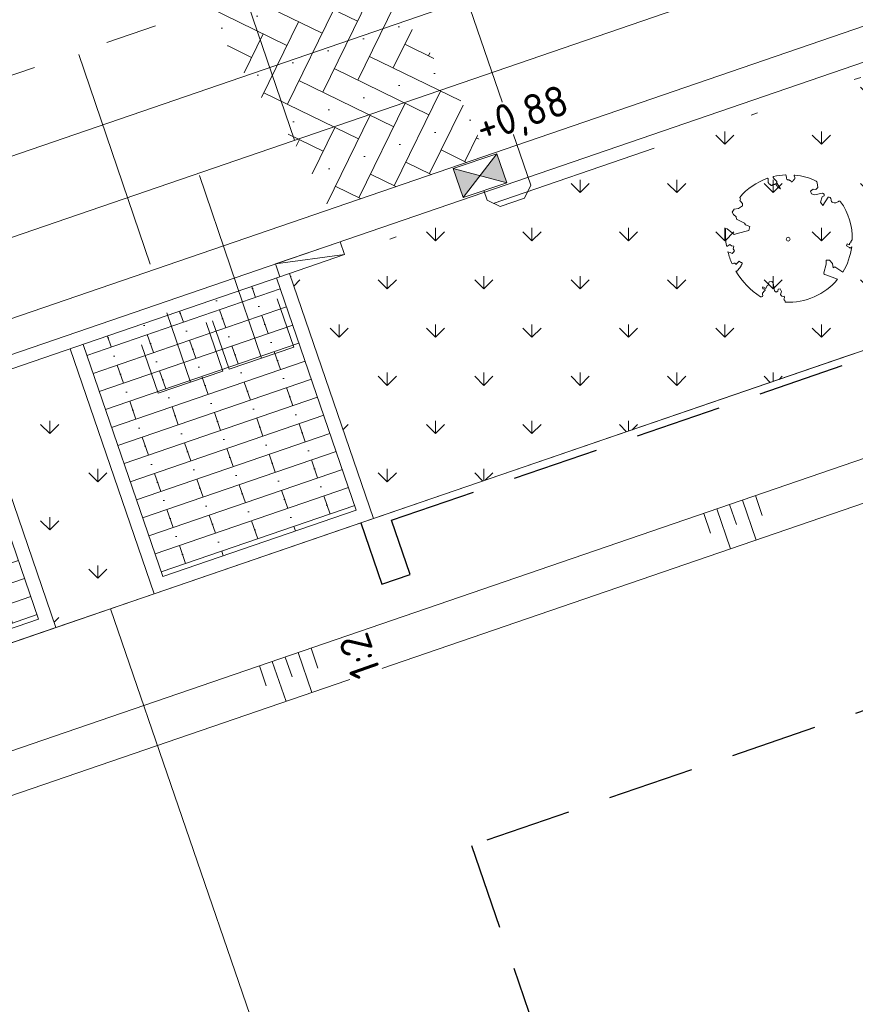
# Model space of a CAD drawing. Header units: metres. Extents: x 264570 to 266133, y 576109 to 577454.
# Tile 86 of 128: x 265478 to 265490, y 576892 to 576907. Entities that reach past the tile are written whole.
import ezdxf

# ---------------------------------------------------------------- set-up
doc = ezdxf.new("R2010")
doc.units = ezdxf.units.M
doc.set_wipeout_variables(frame=1)
for name, pattern in [('AM-AS', [16, 10, -2, 2, -2]), ('B-WE-RI-HWA_HUISAANSLUITING_PVC_125-G', [10, 3.25, -0.75, 1.25, -0.75, 1.25, -0.75, 1.25, -0.75]), ('B-WE-RI-HWA_PVC_160-G', [10, 5.5, -4.5]), ('B-WE-RI-HWA_PVC_315-G', [10, 2, -1.125, 0.75, -1.125, 2, -1.125, 0.75, -1.125]), ('B-WE-VH-KANTOPSLUITING_TROTTOIRBAND_RWS_[AFMETINGEN1]-G', [10, 2.5, -1.5, 0, -1.5, 0, -1.5, 0, -1.5, 0, -1.5]), ('DASHED', [19.049999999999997, 12.7, -6.35])]:
    doc.linetypes.add(name, pattern=pattern)
for name, color, linetype, lineweight in [('B-OI-RI-HWA_KOLK-S', 252, 'Continuous', 9), ('B-WE-AM-AS-WEG-GD', 252, 'AM-AS', 18), ('B-WE-GR-BOOM-S', 252, 'Continuous', 15), ('B-WE-GR-GRAS_BERMKRUIDENMENGSEL-A', 252, 'Continuous', 18), ('B-WE-GW-TALUDARCERING_KORT-G', 252, 'Continuous', 15), ('B-WE-GW-TALUDARCERING_LANG-G', 252, 'Continuous', 15), ('B-WE-KG-GRENS_KADASTRAAL-G', 252, 'KG-KADASTRAAL', 18), ('B-WE-OG-TOPOGRAFIE-G', 252, 'Continuous', 15), ('B-WE-RI-DRAINAGE_AFDEKKAP-G', 252, 'Continuous', 18), ('B-WE-RI-DWA_HUISAANSLUITING_PVC_125-G', 252, 'B-WE-RI-DWA_HUISAANSLUITING_PVC_125-G', 18), ('B-WE-RI-DWA_PVC_250-G', 252, 'B-WE-RI-DWA_PVC_250-G', 18), ('B-WE-RI-HWA_HUISAANSLUITING_PVC_125-G', 252, 'B-WE-RI-HWA_HUISAANSLUITING_PVC_125-G', 18), ('B-WE-RI-HWA_PVC_160-G', 252, 'B-WE-RI-HWA_PVC_160-G', 18), ('B-WE-RI-HWA_PVC_315-G', 252, 'B-WE-RI-HWA_PVC_315-G', 18), ('B-WE-VH-KANTOPSLUITING_ELEMENT_VERLOOPBAND_11-22x25_19-22x16-G', 252, 'Continuous', 18), ('B-WE-VH-KANTOPSLUITING_INRITVERLOOPBAND_19-22X16-G', 252, 'B-WE-VH-KANTOPSLUITING_GAZONBAND_[AFMETINGEN1]-G', 18), ('B-WE-VH-KANTOPSLUITING_OPSLUITBAND_10X20-G', 252, 'B-WE-VH-KANTOPSLUITING_TALUDBAND-G', 18), ('B-WE-VH-KANTOPSLUITING_TROTTOIRBAND_RWS_11-22X25-G', 252, 'B-WE-VH-KANTOPSLUITING_TROTTOIRBAND_RWS_[AFMETINGEN1]-G', 18), ('B-WE-VH-STRAATBAKSTEEN_DF_KEPER_ELZAS-A', 252, 'Continuous', 13), ('B-WE-VH-VERHARDING_STRAATBAKSTEEN_DIKFORMAAT_HALF-A', 252, 'Continuous', 13), ('B-XX-AL-HOOGTELABEL-T18', 252, 'Continuous', 18), ('T-WE-GR-TOEKOMSTIG-G', 3, 'DASHED', 25)]:
    doc.layers.add(name, color=color, linetype=linetype, lineweight=lineweight)
doc.styles.add('NLCS-ISO', font='NLCS-ISO.ttf')
doc.styles.add('NLCS-ISO-M250-T18', font='NLCS-ISO.ttf', dxfattribs={"height": 0.45})
doc.styles.get("Standard").update_dxf_attribs({"font": 'arial.ttf'})
doc.linetypes.add('B-WE-RI-DWA_HUISAANSLUITING_PVC_125-G', pattern='A,5.375,-1.75,["o",Standard,S=1,R=0,X=-0.35,Y=-0.35],-1.75,1.125', length=10)
doc.linetypes.add('B-WE-RI-DWA_PVC_250-G', pattern='A,6,-5.5,["O   O   O",NLCS-ISO,S=0.5,R=0,X=-2.5,Y=-0.2],-3.5,5', length=20)
doc.linetypes.add('B-WE-VH-KANTOPSLUITING_GAZONBAND_[AFMETINGEN1]-G', pattern='A,4,-3,[160,NLCS.shx,S=0.25,R=0,X=0,Y=0],-3', length=10)
doc.linetypes.add('B-WE-VH-KANTOPSLUITING_TALUDBAND-G', pattern='A,5,-2.5,[4,NLCS.shx,S=0.5,R=0,X=0,Y=0],-2.5', length=10)
doc.linetypes.add('KG-KADASTRAAL', pattern='A,5.5,-2,["K",Standard,S=1.8,R=0,X=0,Y=-0.9],-2,5.5,-2,[5,NLCS.shx,S=0.75,R=0,X=0,Y=0],-2', length=19)
pattern_1 = [(90, (214669.059932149, 555914.2474301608), (-0.707106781, 0.707106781), [0.1875, -1.226713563]), (45, (214669.059932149, 555914.2474301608), (-0.7071067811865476, 0.7071067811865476), [0.1875, -0.8125000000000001]), (135, (214669.059932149, 555914.2474301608), (-0.7071067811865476, -0.7071067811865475), [0.1875, -0.8125])]

# ---------------------------------------------------------------- blocks, each defined once
blk = doc.blocks.new('BOOM_WHIPEOUT_SOORT')
blk.add_wipeout([(-0.20752439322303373, -4.622307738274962), (0.019471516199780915, -4.623304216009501), (0.27405912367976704, -4.621145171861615), (0.577116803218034, -4.594876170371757), (0.8973899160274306, -4.545272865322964), (1.1778220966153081, -4.482844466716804), (1.5996416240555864, -4.353766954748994), (1.953058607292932, -4.21139634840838), (2.244985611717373, -4.063796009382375), (2.526667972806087, -3.9005760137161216), (2.9041901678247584, -3.6340727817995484), (3.0979308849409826, -3.473841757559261), (3.331703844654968, -3.255125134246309), (3.4925855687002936, -3.0856646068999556), (3.6232387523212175, -2.9346055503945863), (3.6232387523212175, -2.9346055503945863), (2.77068077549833, -2.608685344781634), (2.637432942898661, -2.5896273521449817), (2.609555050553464, -2.4687334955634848), (2.7932824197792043, -1.8347677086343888), (2.7876413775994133, -1.5451556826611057), (3.029755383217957, -1.5427880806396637), (3.2384075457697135, -1.7930561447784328), (3.3076593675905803, -2.103838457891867), (3.4162002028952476, -2.029217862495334), (4.00189220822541, -2.4066790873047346), (4.084031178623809, -2.268231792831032), (4.175878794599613, -2.0991752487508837), (4.249041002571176, -1.9513081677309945), (4.316178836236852, -1.8027229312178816), (4.37706773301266, -1.6545189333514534), (4.429234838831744, -1.5145309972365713), (4.479258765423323, -1.365543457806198), (4.535831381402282, -1.1729165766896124), (4.592220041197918, -0.9411715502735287), (4.640131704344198, -0.6856879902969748), (4.659341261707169, -0.5524494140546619), (4.547656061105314, -0.6635139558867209), (4.281794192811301, -0.4787032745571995), (4.331532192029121, -0.35083122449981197), (4.495772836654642, -0.40370044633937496), (4.482533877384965, -0.2902863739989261), (4.588047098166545, -0.2709153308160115), (4.588986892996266, -0.15586356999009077), (4.697004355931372, -0.05169747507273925), (4.696580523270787, 0.1661515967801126), (4.679691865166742, 0.46230398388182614), (4.652230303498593, 0.7012779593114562), (4.597659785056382, 1.0119631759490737), (4.538363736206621, 1.259780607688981), (4.473056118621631, 1.4812174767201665), (4.392647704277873, 1.7103817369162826), (4.301897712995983, 1.931775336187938), (4.208640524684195, 2.1308415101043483), (4.142744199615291, 2.258359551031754), (4.039958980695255, 2.440128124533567), (3.9272006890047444, 2.6201057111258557), (3.8853714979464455, 2.6825204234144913), (3.8275621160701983, 2.7634327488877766), (3.7973644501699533, 2.7864421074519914), (3.755994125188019, 2.7993129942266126), (3.710477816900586, 2.7956019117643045), (3.703695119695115, 2.7934412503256), (3.669510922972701, 2.774460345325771), (3.6546699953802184, 2.7602750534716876), (3.6648033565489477, 2.7608255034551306), (3.6813719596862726, 2.7693983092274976), (3.6482347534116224, 2.7522526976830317), (3.6140321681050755, 2.720489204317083), (3.5832423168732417, 2.70439626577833), (3.535690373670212, 2.685674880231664), (3.49420690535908, 2.674711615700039), (3.4369015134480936, 2.6670254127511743), (3.39221200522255, 2.6667539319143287), (3.3268437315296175, 2.6753852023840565), (3.2671578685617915, 2.693230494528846), (3.236053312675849, 2.708445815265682), (3.205661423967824, 2.7309364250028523), (3.181471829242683, 2.7569365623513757), (3.1702652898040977, 2.7729373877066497), (3.1493905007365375, 2.8175094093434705), (3.142184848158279, 2.847350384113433), (3.1402714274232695, 2.8947640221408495), (3.1404579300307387, 2.9207559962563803), (3.1311710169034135, 2.9673856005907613), (3.1125584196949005, 3.0061528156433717), (3.0975163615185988, 3.026491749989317), (3.078584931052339, 3.0455829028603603), (3.0391099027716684, 3.071671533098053), (2.9937579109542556, 3.089257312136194), (2.9621340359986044, 3.0898823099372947), (2.9368881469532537, 3.088412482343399), (2.9206173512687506, 3.085555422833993), (2.90782895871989, 3.0651772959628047), (2.5289886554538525, 2.4615005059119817), (2.375976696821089, 2.711768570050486), (2.495602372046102, 3.102148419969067), (2.62719320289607, 3.1831941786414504), (2.6409823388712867, 3.3070058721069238), (2.5003067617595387, 3.3847277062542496), (1.923431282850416, 3.252119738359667), (1.7085415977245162, 3.32124787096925), (1.6291190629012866, 3.518876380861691), (1.836640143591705, 3.674522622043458), (2.010102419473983, 3.6382019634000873), (2.170159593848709, 3.7977532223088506), (2.1062440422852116, 4.123633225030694), (2.109077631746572, 4.134539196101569), (2.1114795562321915, 4.162477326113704), (2.101838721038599, 4.205097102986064), (2.0895417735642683, 4.226721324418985), (2.0597645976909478, 4.255535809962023), (2.026590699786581, 4.2727361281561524), (1.9890498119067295, 4.290345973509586), (1.8430242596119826, 4.355049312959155), (1.7483771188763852, 4.393852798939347), (1.5797401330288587, 4.457113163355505), (1.4733726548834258, 4.493262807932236), (1.2855670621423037, 4.55025050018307), (1.1404317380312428, 4.583134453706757), (1.0179388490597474, 4.616915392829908), (0.8699028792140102, 4.6568749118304), (0.710577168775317, 4.673231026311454), (0.5950530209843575, 4.688960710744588), (0.5255933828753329, 4.699012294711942), (0.48781735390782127, 4.700947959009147), (0.4472992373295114, 4.684430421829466), (0.43817982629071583, 4.641635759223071), (0.43817982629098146, 4.641635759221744), (0.4536864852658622, 4.587077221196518), (0.4536864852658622, 4.587077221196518), (0.47199936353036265, 4.5180193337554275), (0.4748055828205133, 4.503519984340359), (0.4682305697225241, 4.427539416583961), (0.4524264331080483, 4.401720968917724), (0.4027940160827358, 4.348944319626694), (0.37451882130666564, 4.326798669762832), (0.3575827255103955, 4.288555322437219), (0.30400079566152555, 4.2292955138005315), (0.27130216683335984, 4.20896179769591), (0.24386239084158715, 4.204005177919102), (0.22274505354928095, 4.218871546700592), (0.20776759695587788, 4.242882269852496), (0.17113293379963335, 4.279390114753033), (0.12814653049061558, 4.303526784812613), (0.08576085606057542, 4.3235970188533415), (0.05601598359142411, 4.3366249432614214), (0.008627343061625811, 4.352010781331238), (-0.025271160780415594, 4.357165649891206), (-0.060845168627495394, 4.360655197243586), (-0.09572821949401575, 4.382290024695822), (-0.11200356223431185, 4.407440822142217), (-0.12701767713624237, 4.446162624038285), (-0.140407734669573, 4.501466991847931), (-0.15085765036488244, 4.5701043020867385), (-0.15563975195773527, 4.601514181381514), (-0.1613872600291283, 4.639265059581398), (-0.16735879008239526, 4.678487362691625), (-0.16735879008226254, 4.678487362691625), (-0.1853330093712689, 4.708708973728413), (-0.1905586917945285, 4.712146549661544), (-0.199187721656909, 4.715937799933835), (-0.21596645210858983, 4.718149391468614), (-0.24099240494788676, 4.716806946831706), (-0.26463996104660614, 4.715414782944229), (-0.2920664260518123, 4.713649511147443), (-0.36548785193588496, 4.708126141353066), (-0.37509155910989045, 4.707317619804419), (-0.42231648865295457, 4.703051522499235), (-0.5437373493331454, 4.689859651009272), (-0.5776473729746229, 4.685600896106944), (-0.7454225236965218, 4.6608057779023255), (-0.7881087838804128, 4.653500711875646), (-0.8312056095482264, 4.645711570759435), (-0.9514217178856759, 4.621768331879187), (-0.9933954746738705, 4.6126332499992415), (-1.0506524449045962, 4.599518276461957), (-1.079694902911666, 4.592575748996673), (-1.1050331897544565, 4.576539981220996), (-1.1140775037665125, 4.558331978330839), (-1.112999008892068, 4.5322243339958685), (-1.1056994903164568, 4.518565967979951), (-1.091681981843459, 4.5003988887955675), (-1.0725497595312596, 4.475602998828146), (-0.9976578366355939, 4.382689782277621), (-0.9165961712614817, 4.302636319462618), (-0.8645246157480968, 4.253090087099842), (-0.8544819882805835, 4.2389873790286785), (-0.8479177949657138, 4.225227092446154), (-0.8444672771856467, 4.211656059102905), (-0.8437656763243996, 4.19812111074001), (-0.8437656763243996, 4.19812111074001), (-0.8491501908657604, 4.170546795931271), (-0.8545067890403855, 4.156201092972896), (-0.8525109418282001, 4.149414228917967), (-0.5630461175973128, 3.684102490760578), (-0.768821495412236, 3.7965620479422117), (-0.8525075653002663, 3.9385095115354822), (-0.8669159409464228, 3.9629488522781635), (-0.887723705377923, 3.986718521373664), (-0.8931205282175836, 4.037551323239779), (-0.8974985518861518, 4.078788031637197), (-0.9217187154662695, 4.051402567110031), (-0.9502355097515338, 4.030984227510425), (-0.966138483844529, 4.02424635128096), (-1.0007251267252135, 4.016006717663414), (-1.0191133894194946, 4.013274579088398), (-1.0573412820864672, 4.007509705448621), (-1.0965196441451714, 3.9972427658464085), (-1.1161020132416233, 3.9891284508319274), (-1.154647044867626, 3.9692611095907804), (-1.173386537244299, 3.9592225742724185), (-1.1916219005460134, 3.9502571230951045), (-1.2261338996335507, 3.9389744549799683), (-1.2421873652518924, 3.9383717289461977), (-1.2573760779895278, 3.942011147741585), (-1.286512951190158, 3.9599870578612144), (-1.3012665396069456, 3.972918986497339), (-1.3331575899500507, 4.003159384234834), (-1.3709118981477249, 4.034553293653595), (-1.4151034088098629, 4.066265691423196), (-1.4366482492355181, 4.087660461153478), (-1.4557149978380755, 4.1165944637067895), (-1.470720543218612, 4.155952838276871), (-1.4756217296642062, 4.183527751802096), (-1.4800817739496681, 4.208620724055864), (-1.482215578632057, 4.2774832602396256), (-1.4802009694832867, 4.304018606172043), (-1.4793596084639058, 4.3151005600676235), (-1.476111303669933, 4.357885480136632), (-1.4721566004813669, 4.409974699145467), (-1.4747961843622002, 4.4293801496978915), (-1.4820687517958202, 4.44247360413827), (-1.5034969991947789, 4.457706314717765), (-1.5087602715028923, 4.459188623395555), (-1.5343465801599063, 4.4576094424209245), (-1.53434658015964, 4.4576094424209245), (-1.5577479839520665, 4.449279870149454), (-1.5785445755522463, 4.444133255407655), (-1.61869148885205, 4.424070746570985), (-1.692273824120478, 4.3986461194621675), (-1.79853482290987, 4.355261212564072), (-1.8805448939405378, 4.319669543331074), (-1.9275117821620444, 4.298439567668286), (-1.9844099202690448, 4.271878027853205), (-2.0346238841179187, 4.247656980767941), (-2.070280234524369, 4.230006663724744), (-2.187173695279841, 4.169450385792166), (-2.2735026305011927, 4.121997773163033), (-2.3078547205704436, 4.102449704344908), (-2.4197009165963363, 4.036090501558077), (-2.4595458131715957, 4.018362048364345), (-2.535095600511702, 3.9631006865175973), (-2.5900920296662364, 3.9266231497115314), (-2.642346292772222, 3.890914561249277), (-2.69860452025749, 3.8512926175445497), (-2.7146206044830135, 3.8397843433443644), (-2.7822464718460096, 3.7900462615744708), (-2.84132122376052, 3.7450378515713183), (-2.896700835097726, 3.6862159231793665), (-2.990164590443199, 3.6248046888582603), (-3.0483668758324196, 3.5658408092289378), (-3.1130480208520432, 3.503424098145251), (-3.168916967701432, 3.4662855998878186), (-3.2467152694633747, 3.3919661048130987), (-3.3171586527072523, 3.3216234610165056), (-3.3893444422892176, 3.246327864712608), (-3.4431655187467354, 3.187933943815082), (-3.490818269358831, 3.1345274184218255), (-3.5228966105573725, 3.0976298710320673), (-3.5617831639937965, 3.0518343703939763), (-3.4916904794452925, 2.9153994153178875), (-3.538710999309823, 2.8272122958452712), (-3.3616649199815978, 2.618591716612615), (-3.364856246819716, 2.427282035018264), (-3.6487714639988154, 2.2416437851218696), (-3.9613297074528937, 2.1927104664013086), (-4.1012279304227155, 1.9728365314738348), (-4.017955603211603, 1.8042713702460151), (-3.813162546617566, 1.630688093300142), (-3.799705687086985, 1.4604007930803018), (-3.193741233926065, 1.162956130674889), (-3.1429006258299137, 1.0542810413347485), (-2.811019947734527, 0.9221287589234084), (-2.8841689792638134, 0.6385843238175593), (-3.963079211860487, 0.33554138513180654), (-4.4732419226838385, 0.7395528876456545), (-4.598886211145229, 0.7644784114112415), (-4.604409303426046, 0.5988703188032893), (-4.605188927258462, 0.5407989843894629), (-4.605359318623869, 0.47900051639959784), (-4.6044470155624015, 0.39199320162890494), (-4.602029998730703, 0.30039699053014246), (-4.599731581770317, 0.24251793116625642), (-4.5959695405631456, 0.16934063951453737), (-4.593005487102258, 0.12169703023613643), (-4.585619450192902, 0.023580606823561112), (-4.573717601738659, -0.015740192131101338), (-4.572797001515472, -0.10982912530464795), (-4.569616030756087, -0.1385469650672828), (-4.56497074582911, -0.17825878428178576), (-4.5526423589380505, -0.2736254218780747), (-4.550655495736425, -0.2878896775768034), (-4.537654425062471, -0.3753621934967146), (-4.533680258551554, -0.4013445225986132), (-4.529073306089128, -0.42846605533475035), (-4.522020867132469, -0.46986576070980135), (-4.518797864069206, -0.4881882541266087), (-4.510309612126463, -0.5348354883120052), (-4.289085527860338, -0.39015088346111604), (-4.167342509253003, -0.5080714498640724), (-3.9855421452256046, -0.5229899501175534), (-4.034588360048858, -0.7207480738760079), (-3.9470031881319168, -0.8546361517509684), (-4.038465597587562, -0.9972947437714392), (-4.114496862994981, -1.0661376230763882), (-4.257176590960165, -0.9746547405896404), (-4.417328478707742, -0.9470890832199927), (-4.390686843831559, -1.043959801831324), (-4.3440480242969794, -1.1992532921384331), (-4.315725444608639, -1.28636841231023), (-4.2782597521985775, -1.3947944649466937), (-4.248659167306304, -1.4757410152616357), (-4.219291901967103, -1.5524662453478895), (-4.182071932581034, -1.645179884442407), (-4.147821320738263, -1.7265298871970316), (-4.109347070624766, -1.8138899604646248), (-4.109347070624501, -1.8138899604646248), (-4.037213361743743, -1.7907265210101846), (-3.981736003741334, -1.7780722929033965), (-3.940380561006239, -1.7742606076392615), (-3.875701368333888, -1.7992141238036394), (-3.8654892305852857, -1.8141059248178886), (-3.8567268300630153, -1.829506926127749), (-3.837007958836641, -1.8575577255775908), (-3.837007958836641, -1.8575577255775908), (-3.825925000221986, -1.8701575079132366), (-3.601737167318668, -1.6136340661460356), (-3.5042543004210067, -1.691729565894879), (-3.4927452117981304, -1.6991355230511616), (-3.459310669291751, -1.7147747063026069), (-3.4485391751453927, -1.717346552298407), (-3.4280590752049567, -1.7198000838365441), (-3.4020464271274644, -1.7233232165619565), (-3.384940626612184, -1.7370588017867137), (-3.3790533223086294, -1.7662338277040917), (-3.3796290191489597, -1.7785979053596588), (-3.3814755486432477, -1.7919300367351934), (-3.384593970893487, -1.8060193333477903), (-3.408418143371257, -1.8658856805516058), (-3.4160076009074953, -1.8808102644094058), (-3.4378030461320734, -1.9226576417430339), (-3.4437180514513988, -1.935043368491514), (-3.4558036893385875, -1.9667785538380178), (-3.4588196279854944, -1.9761843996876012), (-3.4896310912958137, -2.033970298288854), (-3.5296027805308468, -2.084950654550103), (-3.5601183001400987, -2.1238705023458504), (-3.588486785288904, -2.160051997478), (-3.612941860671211, -2.191242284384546), (-3.632859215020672, -2.216645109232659), (-3.6920314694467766, -2.292114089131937), (-3.6920314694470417, -2.292114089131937), (-3.7241274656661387, -2.3236045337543), (-3.7420929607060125, -2.3334154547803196), (-3.764933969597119, -2.342410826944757), (-3.793395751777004, -2.3503070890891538), (-3.828223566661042, -2.3568206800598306), (-3.763809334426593, -2.4634806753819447), (-3.679124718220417, -2.5960709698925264), (-3.6137186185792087, -2.7194729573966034), (-3.5106285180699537, -2.837864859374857), (-3.4438066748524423, -2.9267316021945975), (-3.364065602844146, -3.028189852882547), (-3.2570328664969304, -3.157211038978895), (-3.1731343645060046, -3.2531061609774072), (-3.10163802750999, -3.3314783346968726), (-3.020349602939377, -3.417090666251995), (-2.94022179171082, -3.4980656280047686), (-2.840238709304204, -3.594657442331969), (-2.746435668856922, -3.6810726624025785), (-2.7188269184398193, -3.705769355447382), (-2.595375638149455, -3.8123037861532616), (-2.5757186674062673, -3.8286995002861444), (-2.4665206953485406, -3.917077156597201), (-2.4312662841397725, -3.9446605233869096), (-2.377352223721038, -3.9859785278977), (-2.2879701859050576, -4.052242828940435), (-2.186807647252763, -4.124008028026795), (-2.173492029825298, -4.133206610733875), (-2.0356277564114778, -4.2251841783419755), (-1.9736331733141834, -4.243884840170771), (-2.0356277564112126, -4.2251841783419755), (-1.9436401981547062, -4.2403538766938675), (-1.9096838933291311, -4.2257795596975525), (-1.9007988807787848, -4.219562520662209), (-1.8771164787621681, -4.195014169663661), (-1.8625700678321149, -4.167605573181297), (-1.8554699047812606, -4.12047873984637), (-1.8770256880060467, -4.0590965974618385), (-1.8770256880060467, -4.0590965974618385), (-1.8715092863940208, -3.976692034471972), (-1.855603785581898, -3.9362314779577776), (-1.8104960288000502, -3.8801394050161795), (-1.7879389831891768, -3.8475755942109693), (-1.724211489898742, -3.805577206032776), (-1.724211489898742, -3.805577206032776), (-1.681650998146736, -3.744882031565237), (-1.6823650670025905, -3.7247020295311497), (-1.6877096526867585, -3.7069504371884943), (-1.6980468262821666, -3.6899883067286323), (-1.7680838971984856, -3.66274319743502), (-1.7680838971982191, -3.66274319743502), (-1.7680838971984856, -3.66274319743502), (-1.7680838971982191, -3.66274319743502), (-1.8049429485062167, -3.660988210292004), (-1.8199456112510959, -3.6558653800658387), (-1.8413059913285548, -3.6428731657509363), (-1.8608519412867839, -3.62129383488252), (-1.865204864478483, -3.613956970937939), (-1.8748873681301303, -3.5858340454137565), (-1.8739210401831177, -3.548620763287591), (-1.8694310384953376, -3.5343345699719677), (-1.8469689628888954, -3.501336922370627), (-1.8469689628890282, -3.501336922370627), (-1.6309999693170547, -3.6168351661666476), (-1.5491655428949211, -3.406174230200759), (-1.462415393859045, -3.378935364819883), (-1.403219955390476, -3.1263751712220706), (-1.1903328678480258, -3.119737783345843), (-1.1062319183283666, -3.203708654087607), (-0.9959863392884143, -3.7852721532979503), (-0.8683093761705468, -3.8828882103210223), (-0.7604602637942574, -3.8205340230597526), (-0.7390886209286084, -3.6674725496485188), (-0.5969296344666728, -3.653208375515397), (-0.48921874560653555, -3.844850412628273), (-0.5531954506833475, -4.050038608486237), (-0.5370382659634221, -4.09698264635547), (-0.5174050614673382, -4.127616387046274), (-0.49119965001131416, -4.154398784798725), (-0.4504365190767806, -4.1799071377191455), (-0.42438435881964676, -4.18938966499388), (-0.3751198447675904, -4.196054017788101), (-0.33607118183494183, -4.191650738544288), (-0.2902491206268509, -4.1745717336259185), (-0.2779132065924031, -4.199075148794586), (-0.27067562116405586, -4.220348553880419), (-0.26959800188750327, -4.233807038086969), (-0.2643520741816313, -4.268200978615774), (-0.26848824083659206, -4.306098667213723), (-0.2746452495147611, -4.327751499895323), (-0.2873792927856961, -4.355874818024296), (-0.2949486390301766, -4.368194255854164), (-0.3199674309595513, -4.397955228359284), (-0.31996743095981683, -4.397955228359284), (-0.3199674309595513, -4.397955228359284), (-0.29792361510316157, -4.42206626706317), (-0.2821735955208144, -4.442004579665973), (-0.27757712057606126, -4.44834418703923), (-0.2595090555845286, -4.47613432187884), (-0.24748253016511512, -4.497915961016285), (-0.2421322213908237, -4.508752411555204), (-0.22877622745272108, -4.540238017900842), (-0.22234943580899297, -4.558731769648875)])
blk.add_lwpolyline([(0.3987779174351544, 4.34424961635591), (0.4068101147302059, 4.353639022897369), (0.4144662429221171, 4.361840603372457), (0.4218039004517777, 4.36920935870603), (0.4288806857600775, 4.3761002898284), (0.4357541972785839, 4.382868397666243), (0.4424820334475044, 4.389868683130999), (0.4491217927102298, 4.397456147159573), (0.4557310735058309, 4.405985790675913), (0.4622602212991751, 4.41584358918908), (0.4682305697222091, 4.427539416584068), (0.4730561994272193, 4.441614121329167), (0.4761511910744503, 4.458608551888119), (0.4769296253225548, 4.479063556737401), (0.4748055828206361, 4.503519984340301), (0.4691931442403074, 4.53251868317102), (0.4381798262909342, 4.641635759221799, -0.5293802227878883), (0.4878173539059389, 4.700947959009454, -0.08713876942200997), (2.045227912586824, 4.26384220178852, -0.3723405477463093), (2.106244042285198, 4.123633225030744), (2.170159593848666, 3.797753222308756), (2.010102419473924, 3.638201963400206), (1.836640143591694, 3.674522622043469), (1.629119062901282, 3.518876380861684), (1.708541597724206, 3.321247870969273), (1.923431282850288, 3.252119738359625), (2.500306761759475, 3.384727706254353), (2.640982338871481, 3.307005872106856), (2.627193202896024, 3.183194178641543), (2.495602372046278, 3.102148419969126), (2.375976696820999, 2.711768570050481), (2.528988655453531, 2.461500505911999), (2.920617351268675, 3.085555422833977, -0.5046405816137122), (3.140271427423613, 2.894764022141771, 0.3319483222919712), (3.267157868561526, 2.693230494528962, 0.282007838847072), (3.681371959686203, 2.769398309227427), (3.648234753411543, 2.752252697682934, -0.5121558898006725), (3.837951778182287, 2.750751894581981, -0.1607604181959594), (4.697004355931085, -0.05169747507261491), (4.588986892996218, -0.1558635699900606), (4.588047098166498, -0.2709153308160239), (4.482533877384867, -0.2902863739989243), (4.495772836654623, -0.4037004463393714), (4.331532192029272, -0.3508312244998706), (4.281794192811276, -0.4787032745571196), (4.484321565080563, -0.6133576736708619), (4.547656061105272, -0.6635139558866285), (4.659341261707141, -0.5524494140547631, -0.1063709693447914), (4.001892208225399, -2.406679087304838), (3.41620020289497, -2.029217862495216), (3.307659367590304, -2.103838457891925), (3.238407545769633, -1.793056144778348), (3.029755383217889, -1.542788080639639), (2.787641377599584, -1.545155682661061), (2.793282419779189, -1.834767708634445), (2.609555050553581, -2.468733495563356), (2.637432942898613, -2.589627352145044), (2.770680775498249, -2.608685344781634), (3.623238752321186, -2.934605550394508, -0.2362982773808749), (-0.2075243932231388, -4.622307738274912, 0.1596250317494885), (-0.3199674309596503, -4.397955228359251, 0.3508021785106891), (-0.2902491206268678, -4.174571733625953, -0.5046405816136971), (-0.5531954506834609, -4.050038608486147), (-0.4892187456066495, -3.844850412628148), (-0.5969296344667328, -3.653208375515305), (-0.7390886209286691, -3.667472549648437), (-0.7604602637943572, -3.820534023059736), (-0.8683093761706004, -3.882888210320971), (-0.9959863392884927, -3.78527215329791), (-1.106231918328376, -3.203708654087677), (-1.190332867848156, -3.119737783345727), (-1.403219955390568, -3.12637517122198), (-1.462415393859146, -3.378935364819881), (-1.549165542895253, -3.406174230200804), (-1.630999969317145, -3.616835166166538), (-1.846968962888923, -3.501336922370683, 0.7335825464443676), (-1.768083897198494, -3.66274319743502, -0.8616245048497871), (-1.724211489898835, -3.805577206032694, 0.2799778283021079), (-1.883663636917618, -4.049792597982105), (-1.87702568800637, -4.059096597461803, -0.8270561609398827), (-2.035627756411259, -4.225184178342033, -0.1167741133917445), (-3.828223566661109, -2.356820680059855), (-3.79339575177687, -2.350307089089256), (-3.76493396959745, -2.342410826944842), (-3.742092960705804, -2.333415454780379), (-3.724127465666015, -2.323604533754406), (-3.710292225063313, -2.313261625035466), (-3.69984197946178, -2.302670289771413), (-3.692031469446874, -2.292114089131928), (-3.473611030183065, -2.013538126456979), (-3.468919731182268, -2.003820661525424), (-3.465085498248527, -1.994495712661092), (-3.461816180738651, -1.985353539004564), (-3.458819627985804, -1.976184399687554), (-3.455803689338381, -1.966778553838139), (-3.452476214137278, -1.956926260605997), (-3.448545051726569, -1.946417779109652), (-3.443718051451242, -1.935043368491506), (-3.437803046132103, -1.922657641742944), (-3.43100780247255, -1.909372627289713), (-3.423640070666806, -1.895364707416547), (-3.416007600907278, -1.88081026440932), (-3.408418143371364, -1.865885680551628), (-3.401179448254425, -1.850767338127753), (-3.394599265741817, -1.835631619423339), (-3.388985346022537, -1.820654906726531), (-3.384593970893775, -1.806019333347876), (-3.381475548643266, -1.791930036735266), (-3.379629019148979, -1.778597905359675), (-3.379053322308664, -1.766233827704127), (-3.379747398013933, -1.755048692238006), (-3.381710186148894, -1.745253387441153), (-3.384940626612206, -1.737058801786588), (-3.389437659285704, -1.730675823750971), (-3.395177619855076, -1.726207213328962), (-3.402046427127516, -1.723323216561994), (-3.409907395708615, -1.721585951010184), (-3.418623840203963, -1.720557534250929), (-3.428059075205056, -1.719800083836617), (-3.43807641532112, -1.718875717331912), (-3.44853917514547, -1.717346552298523), (-3.459310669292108, -1.714774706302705), (-3.470277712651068, -1.71082271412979), (-3.481421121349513, -1.705554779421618), (-3.492745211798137, -1.699135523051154), (-3.50425430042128, -1.691729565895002), (-3.515952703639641, -1.683501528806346), (-3.527844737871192, -1.674616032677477), (-3.539934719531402, -1.665237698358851), (-3.552226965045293, -1.655531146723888), (-3.564698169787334, -1.645612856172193), (-3.577214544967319, -1.635406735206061), (-3.589614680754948, -1.624788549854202), (-3.601737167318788, -1.613634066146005), (-3.825925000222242, -1.870157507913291), (-3.837007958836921, -1.857557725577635), (-3.847329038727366, -1.844048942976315), (-3.856726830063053, -1.829506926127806), (-3.865489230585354, -1.814105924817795), (-3.875701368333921, -1.799214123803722), (-3.88989767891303, -1.786498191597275), (-3.910612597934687, -1.777624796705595), (-3.94038056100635, -1.774260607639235), (-3.981736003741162, -1.778072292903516), (-4.037213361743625, -1.790726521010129), (-4.109347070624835, -1.813889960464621, -0.04099741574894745), (-4.417328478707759, -0.9470890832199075), (-4.257176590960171, -0.9746547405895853), (-4.114496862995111, -1.066137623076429), (-4.038465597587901, -0.9972947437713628), (-3.94700318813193, -0.8546361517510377), (-4.034588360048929, -0.7207480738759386), (-3.985542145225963, -0.5229899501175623), (-4.167342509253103, -0.5080714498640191), (-4.289085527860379, -0.3901508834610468), (-4.510309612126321, -0.5348354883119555, -0.05814040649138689), (-4.5988862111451, 0.7644784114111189), (-4.47324192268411, 0.7395528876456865), (-3.963079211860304, 0.335541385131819), (-3.742832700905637, 0.4119701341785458), (-2.884168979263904, 0.6385843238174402), (-2.811019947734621, 0.9221287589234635), (-3.142900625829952, 1.054281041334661), (-3.193741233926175, 1.162956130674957), (-3.799705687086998, 1.460400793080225), (-3.813162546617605, 1.63068809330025), (-4.017955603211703, 1.804271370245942), (-4.101227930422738, 1.972836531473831), (-3.961329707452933, 2.192710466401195), (-3.648771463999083, 2.241643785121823), (-3.364856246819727, 2.427282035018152), (-3.361664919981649, 2.618591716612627), (-3.538710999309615, 2.827212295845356), (-3.491690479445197, 2.915399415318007), (-3.56178316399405, 3.051834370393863, -0.1342797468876), (-1.53434658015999, 4.457609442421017, -0.5417265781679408), (-1.472156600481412, 4.40997469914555), (-1.482215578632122, 4.277483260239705), (-1.480081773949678, 4.208620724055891), (-1.470720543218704, 4.155952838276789), (-1.455714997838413, 4.116594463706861), (-1.436648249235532, 4.087660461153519), (-1.415103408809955, 4.066265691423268), (-1.392663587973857, 4.049525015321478), (-1.370911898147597, 4.034553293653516), (-1.351100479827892, 4.019063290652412), (-1.33315758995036, 4.003159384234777), (-1.316680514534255, 3.987543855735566), (-1.301266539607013, 3.972918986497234), (-1.286512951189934, 3.959987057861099), (-1.272017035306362, 3.949450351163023), (-1.25737607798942, 3.942011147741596), (-1.242187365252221, 3.938371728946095), (-1.226133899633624, 3.938974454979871), (-1.209241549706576, 3.943222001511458), (-1.191621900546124, 3.950257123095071), (-1.173386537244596, 3.959222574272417), (-1.154647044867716, 3.969261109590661), (-1.135515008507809, 3.979515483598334), (-1.116102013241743, 3.989128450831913), (-1.096519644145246, 3.997242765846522), (-1.076885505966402, 4.003246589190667), (-1.057341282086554, 4.007509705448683), (-1.038034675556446, 4.010647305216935), (-1.019113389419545, 4.013274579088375), (-1.000725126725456, 4.016006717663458), (-0.9830175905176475, 4.019458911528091), (-0.9661384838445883, 4.024246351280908), (-0.9502355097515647, 4.030984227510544), (-0.9354276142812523, 4.04011654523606), (-0.9217187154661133, 4.051402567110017), (-0.909083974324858, 4.064430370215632), (-0.8974985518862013, 4.078788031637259), (-0.8877237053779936, 3.986718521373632), (-0.8669159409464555, 3.962948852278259), (-0.7688214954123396, 3.796562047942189), (-0.5630461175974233, 3.684102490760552), (-0.8545067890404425, 4.156201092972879), (-0.8491501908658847, 4.170546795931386), (-0.8454482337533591, 4.184469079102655), (-0.8437656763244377, 4.198121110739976), (-0.8444672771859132, 4.211656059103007), (-0.8479177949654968, 4.225227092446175), (-0.8544819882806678, 4.238987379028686), (-0.8645246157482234, 4.253090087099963), (-0.8783150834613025, 4.267823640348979), (-0.8957413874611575, 4.284017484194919), (-0.9165961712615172, 4.302636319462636), (-0.9406720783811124, 4.324644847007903), (-0.96776175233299, 4.351007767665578), (-0.9976578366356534, 4.382689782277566), (-1.030152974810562, 4.420655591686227), (-1.10569949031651, 4.518565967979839, -0.5431042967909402), (-1.079694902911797, 4.592575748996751, -0.04676559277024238), (-0.2159664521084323, 4.718149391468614, -0.3851675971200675), (-0.1673587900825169, 4.678487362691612), (-0.1404077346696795, 4.501466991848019), (-0.1270176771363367, 4.446162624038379), (-0.112003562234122, 4.407440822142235), (-0.09572821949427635, 4.382290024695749), (-0.07855447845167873, 4.367698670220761), (-0.0608451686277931, 4.360655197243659), (-0.04296311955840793, 4.35814804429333), (-0.02527116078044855, 4.357165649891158), (-0.008065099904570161, 4.355231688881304), (0.008627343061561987, 4.352010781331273), (0.02484547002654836, 4.347702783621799), (0.04062858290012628, 4.342507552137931), (0.05601598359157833, 4.336624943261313), (0.07104697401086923, 4.330254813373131), (0.08576085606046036, 4.323597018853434), (0.1001969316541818, 4.316851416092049), (0.1143637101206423, 4.310171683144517), (0.1281465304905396, 4.303526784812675), (0.1413999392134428, 4.296839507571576), (0.1539784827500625, 4.290032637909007), (0.1657367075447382, 4.283028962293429), (0.1765291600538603, 4.275751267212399), (0.1862103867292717, 4.2681223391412), (0.1946349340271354, 4.260064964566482), (0.2017367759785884, 4.251567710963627), (0.2077675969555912, 4.242882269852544), (0.2130585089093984, 4.23432611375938), (0.2179406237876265, 4.226216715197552), (0.2227450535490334, 4.218871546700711), (0.2278029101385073, 4.212608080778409), (0.2334453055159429, 4.207743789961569), (0.2400033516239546, 4.204596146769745), (0.2477214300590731, 4.203414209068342), (0.2564970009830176, 4.20417337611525), (0.2661407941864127, 4.20678063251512), (0.2764635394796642, 4.211142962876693), (0.2872759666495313, 4.217167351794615), (0.2983888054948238, 4.224760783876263), (0.3096127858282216, 4.233830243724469), (0.3207586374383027, 4.244282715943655), (0.3316651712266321, 4.255981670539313), (0.3422835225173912, 4.268616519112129), (0.352592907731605, 4.281833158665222), (0.3625725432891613, 4.29527748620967), (0.3722016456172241, 4.308595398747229), (0.3814594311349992, 4.321432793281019), (0.3903251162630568, 4.33343556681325)], format="xyb", close=True)
blk.add_circle((0, 0), 0.1382965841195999)
blk = doc.blocks.new('*U37')
for p, q in [((0.5000000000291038, 2.91038304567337e-11), (0, 0.1000000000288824)), ((0, 0), (0, 0.1000000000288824)), ((0, 0.1000000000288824), (0.5000000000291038, 0.1000000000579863)), ((0.5000000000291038, 0.1000000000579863), (0.5000000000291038, 2.91038304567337e-11)), ((0.5000000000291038, 2.91038304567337e-11), (0, 0))]:
    blk.add_line(p, q)
blk = doc.blocks.new('*U42')
blk.add_wipeout([(-1.125000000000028, 0.7499999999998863), (1.124999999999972, 0.7499999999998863), (1.124999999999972, -0.7499999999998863), (-1.125000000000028, -0.7499999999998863)])
h = blk.add_hatch(color=256)
h.dxf.hatch_style = 1
h.paths.add_polyline_path([(0, 0), (-1.124999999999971, 0.7499999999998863), (-1.124999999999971, -0.7499999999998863)])
h.paths.add_polyline_path([(1.124999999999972, -0.7499999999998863), (1.124999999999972, 0.7499999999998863), (5.551115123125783e-17, -1.110223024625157e-16)])
for p, q in [((-1.124999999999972, -0.7499999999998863), (1.124999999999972, 0.7499999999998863)), ((1.124999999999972, -0.7499999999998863), (-1.124999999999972, 0.7499999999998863))]:
    blk.add_line(p, q)
at = {"flags": 128}
blk.add_lwpolyline([(-1.124999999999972, -0.7499999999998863), (1.124999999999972, -0.7499999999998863), (1.124999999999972, 0.7499999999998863), (-1.124999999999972, 0.7499999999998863)], close=True, dxfattribs=at)

msp = doc.modelspace()

# ---------------------------------------------------------------- hatches: boundary and pattern name
at = {"layer": 'B-WE-GR-GRAS_BERMKRUIDENMENGSEL-A'}
h = msp.add_hatch(dxfattribs=at)
h.set_pattern_fill('AGR-KRUIDEN', color=256, scale=0.4999999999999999, pattern_type=2)
h.set_pattern_definition([(90, (214669.059932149, 555914.2474301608), (-0.7071067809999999, 0.7071067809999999), [0.1875, -1.226713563]), (45, (214669.059932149, 555914.2474301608), (-0.7071067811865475, 0.7071067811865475), [0.1875, -0.8125]), (135, (214669.059932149, 555914.2474301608), (-0.7071067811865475, -0.7071067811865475), [0.1875, -0.8124999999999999])])
edge = h.paths.add_edge_path()
edge.add_arc((265481.587517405, 576903.2354905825), 9.225904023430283, 144.3250131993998, 159.3311834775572, ccw=False)
edge.add_arc((265475.1917272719, 576907.8270994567), 1.352594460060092, 60.92824284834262, 144.3250131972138, ccw=False)
edge.add_arc((265477.4525993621, 576911.8938009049), 3.300318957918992, 240.9282428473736, 276.0851694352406)
edge.add_arc((265478.0209244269, 576906.5627903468), 2.060899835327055, 50.036391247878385, 96.08516943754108, ccw=False)
edge.add_line((265479.344642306, 576908.1423722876), (265472.955426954, 576906.4919179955))
h = msp.add_hatch(dxfattribs=at)
h.set_pattern_fill('AGR-KRUIDEN', color=256, scale=0.5, pattern_type=2)
h.set_pattern_definition(pattern_1)
h.paths.add_polyline_path([(265477.075688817, 576901.2180699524), (265478.3099184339, 576897.6240879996), (265479.1092182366, 576897.8985820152), (265479.7523183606, 576898.1194388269), (265478.5180901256, 576901.7134167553)])
at = {"layer": 'B-WE-VH-STRAATBAKSTEEN_DF_KEPER_ELZAS-A'}
h = msp.add_hatch(dxfattribs=at)
h.set_pattern_fill('AVH-SBS_DIKFORMAAT_KEPER', color=256, scale=28, angle=134.930953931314, pattern_type=2)
h.set_pattern_definition([(153.9533991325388, (70383.41480010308, 116926.5095320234), (-0.5168251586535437, -0.1774871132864), [1.5456, -0.7728000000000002]), (63.9533991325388, (70382.90579303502, 116925.4680636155), (-0.5168251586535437, -0.1774871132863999), [1.545600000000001, -0.7728000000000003]), (153.9533991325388, (70382.46207525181, 116926.7601265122), (-0.5168251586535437, -0.1774871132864), [0, -2.3184]), (153.9533991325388, (70382.98671850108, 116926.0736323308), (-0.5168251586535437, -0.1774871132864), [0, -2.3184])])
edge = h.paths.add_edge_path()
edge.add_line((265480.1357381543, 576907.7670321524), (265482.4266813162, 576908.5537834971))
edge.add_arc((265489.6659503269, 576910.900853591), 7.610240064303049, 197.9634038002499, 218.0566754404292)
edge.add_arc((265478.461899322, 576902.1294280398), 6.618908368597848, 21.449729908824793, 38.05667543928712, ccw=False)
edge.add_line((265484.6223739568, 576904.5498619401), (265482.316686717, 576903.7580472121))
edge.add_arc((265476.2245718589, 576901.170367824), 6.618908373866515, 23.01378547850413, 38.05667544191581)
edge.add_arc((265487.4286228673, 576909.9417933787), 7.610240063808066, 196.6047465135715, 218.0566754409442, ccw=False)
at = {"layer": 'B-WE-VH-VERHARDING_STRAATBAKSTEEN_DIKFORMAAT_HALF-A'}
h = msp.add_hatch(dxfattribs=at)
h.set_pattern_fill('AVH-SBS_DIKFORMAAT_HALFST', color=256, scale=28, angle=-0.06917201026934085, pattern_type=2)
h.set_pattern_definition([(18.95327319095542, (-194427.7289483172, 771961.3164577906), (-0.09094314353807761, 0.2648194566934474), []), (108.9532731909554, (-194426.6696704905, 771961.6802303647), (-1.059277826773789, -0.3637725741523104), [0.2799999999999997, -0.2799999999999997]), (108.9532731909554, (-194427.2902525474, 771961.7631635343), (-1.059277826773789, -0.3637725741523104), [0.2799999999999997, -0.2799999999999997]), (18.95327319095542, (-194427.2447809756, 771961.630753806), (-0.1818862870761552, 0.5296389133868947), [0, -0.5599999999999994, 0, 0, 0]), (18.95327319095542, (-194427.3357241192, 771961.8955732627), (-0.1818862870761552, 0.5296389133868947), [0, -0.5599999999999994, 0, 0, 0])])
h.paths.add_polyline_path([(265482.7138706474, 576899.3479353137), (265481.5446016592, 576902.7527568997), (265478.7072503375, 576901.7783660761), (265479.8765193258, 576898.3735444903)])
h = msp.add_hatch(dxfattribs=at)
h.set_pattern_fill('AVH-SBS_DIKFORMAAT_HALFST', color=256, scale=28, angle=-0.06917201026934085, pattern_type=2)
h.set_pattern_definition([(18.95327319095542, (-194432.3870119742, 771959.7167941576), (-0.09094314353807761, 0.2648194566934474), []), (108.9532731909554, (-194431.3277341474, 771960.0805667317), (-1.059277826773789, -0.3637725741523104), [0.2799999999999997, -0.2799999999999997]), (108.9532731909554, (-194431.9483162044, 771960.1634999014), (-1.059277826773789, -0.3637725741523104), [0.2799999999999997, -0.2799999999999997]), (18.95327319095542, (-194431.9028446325, 771960.031090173), (-0.1818862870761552, 0.5296389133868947), [0, -0.5599999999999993, 0, 0, 0]), (18.95327319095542, (-194431.9937877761, 771960.2959096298), (-0.1818862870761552, 0.5296389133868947), [0, -0.5599999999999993, 0, 0, 0])])
h.paths.add_polyline_path([(265478.0558069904, 576897.7482716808), (265476.8865380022, 576901.1530932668), (265474.0491866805, 576900.1787024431), (265475.2184556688, 576896.7738808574)])

# ---------------------------------------------------------------- linework, layer by layer
at = {"layer": 'B-WE-AM-AS-WEG-GD', "flags": 128}
msp.add_lwpolyline([(265555.7860713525, 576744.5120465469), (265498.3859794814, 576911.6555142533), (265424.1420092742, 576886.1587911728)], dxfattribs=at)
at = {"layer": 'B-WE-GW-TALUDARCERING_KORT-G', "flags": 128}
for points in [[(265488.5646240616, 576899.5597598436), (265488.6653097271, 576899.2665719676)], [(265488.1863106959, 576899.4298406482), (265488.2869963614, 576899.1366527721)], [(265487.8079973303, 576899.2999214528), (265487.9086829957, 576899.0067335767)], [(265482.0499865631, 576897.3225423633), (265482.1506722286, 576897.0293544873)], [(265481.6716731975, 576897.192623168), (265481.7723588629, 576896.8994352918)], [(265481.2933598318, 576897.0627039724), (265481.3940454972, 576896.7695160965)]]:
    msp.add_lwpolyline(points, dxfattribs=at)
at = {"layer": 'B-WE-GW-TALUDARCERING_LANG-G', "flags": 128}
for points in [[(265488.3754673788, 576899.4948002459), (265488.5768386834, 576898.9084245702)], [(265487.9971540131, 576899.3648810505), (265488.1985253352, 576898.7785053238)], [(265481.8608298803, 576897.2575827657), (265482.0622011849, 576896.6712070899)], [(265481.4825165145, 576897.1276635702), (265481.6838878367, 576896.5412878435)]]:
    msp.add_lwpolyline(points, dxfattribs=at)
at = {"layer": 'B-WE-KG-GRENS_KADASTRAAL-G', "ltscale": 0.5}
for p, q in [((265494.1943366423, 576903.0790862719), (265489.8870544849, 576901.5998860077)), ((265489.8870544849, 576901.5998860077), (265479.1092182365, 576897.898582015)), ((265479.1092182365, 576897.898582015), (265475.3330662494, 576896.6017830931)), ((265488.6209511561, 576870.2013437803), (265479.1092182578, 576897.8985819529))]:
    msp.add_line(p, q, dxfattribs=at)
at = {"layer": 'B-WE-OG-TOPOGRAFIE-G'}
for points in [[(265478.7072467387, 576901.7783765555), (265479.876515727, 576898.3735549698), (265482.7138670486, 576899.3479457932), (265481.5445980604, 576902.7527673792)], [(265474.0491830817, 576900.1787129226), (265475.21845207, 576896.7738913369), (265478.0558033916, 576897.7482821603), (265476.8865344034, 576901.1531037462)]]:
    msp.add_lwpolyline(points, dxfattribs=at)
at = {"layer": 'B-WE-OG-TOPOGRAFIE-G', "flags": 128}
for points in [[(265483.2603424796, 576739.412294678), (265434.6242919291, 576881.0356661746), (265493.2628605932, 576901.1732131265), (265543.4255514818, 576755.1043516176)], [(265483.660041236, 576740.1572834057), (265435.412052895, 576880.650656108), (265492.8778504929, 576900.3854522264), (265542.6219461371, 576755.5354992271)]]:
    msp.add_lwpolyline(points, close=True, dxfattribs=at)
msp.add_lwpolyline([(265478.3099195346, 576897.6240847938), (265479.7523183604, 576898.1194388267)], dxfattribs=at)
at = {"layer": 'B-WE-RI-DRAINAGE_AFDEKKAP-G', "flags": 128}
for points in [[(265480.6076980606, 576902.1240366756), (265480.8513066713, 576901.4146717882), (265481.7970897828, 576901.7394706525), (265481.5534811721, 576902.4488355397)], [(265479.5654042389, 576901.7724148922), (265479.8090128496, 576901.0630500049), (265480.7547959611, 576901.3878488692), (265480.5111873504, 576902.0972137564)]]:
    msp.add_lwpolyline(points, dxfattribs=at)
at = {"layer": 'B-WE-RI-DWA_HUISAANSLUITING_PVC_125-G', "flags": 128}
for points in [[(265480.1835117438, 576909.533109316), (265481.8072412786, 576904.7725850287)], [(265480.412657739, 576904.2561369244), (265481.3241982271, 576901.5770712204)]]:
    msp.add_lwpolyline(points, dxfattribs=at)
at = {"layer": 'B-WE-RI-DWA_PVC_250-G', "flags": 128}
msp.add_lwpolyline([(265497.3090663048, 576910.0961691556), (265425.9497117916, 576885.590098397)], dxfattribs=at)
at = {"layer": 'B-WE-RI-HWA_HUISAANSLUITING_PVC_125-G', "flags": 128}
msp.add_lwpolyline([(265478.6433335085, 576906.029297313), (265480.2819044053, 576901.225449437)], dxfattribs=at)
at = {"layer": 'B-WE-RI-HWA_PVC_160-G', "flags": 128}
msp.add_lwpolyline([(265483.9751414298, 576907.8961094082), (265485.274341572, 576904.1129653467), (265485.1811939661, 576903.9223780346), (265484.8217964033, 576903.7989544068), (265484.6312090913, 576903.8921020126), (265484.5824892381, 576904.0339694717)], dxfattribs=at)
at = {"layer": 'B-WE-RI-HWA_PVC_315-G'}
msp.add_line((265424.0843851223, 576887.328492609), (265499.0845797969, 576913.0849387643), dxfattribs=at)
at = {"layer": 'B-WE-VH-KANTOPSLUITING_INRITVERLOOPBAND_19-22X16-G', "flags": 128}
msp.add_lwpolyline([(265474.0491830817, 576900.1787129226), (265478.7569008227, 576901.7954286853), (265481.5942521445, 576902.7698195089)], dxfattribs=at)
at = {"layer": 'B-WE-VH-KANTOPSLUITING_OPSLUITBAND_10X20-G', "flags": 128}
for points in [[(265478.518089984, 576901.7134171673), (265479.7523183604, 576898.1194388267), (265482.9679831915, 576899.2237484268), (265481.7337548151, 576902.8177267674)], [(265473.860026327, 576900.1137535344), (265475.0942547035, 576896.5197751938), (265478.3099195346, 576897.6240847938), (265477.0756911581, 576901.2180631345)]]:
    msp.add_lwpolyline(points, dxfattribs=at)
at = {"layer": 'T-WE-GR-TOEKOMSTIG-G', "ltscale": 0.1}
for p, q in [((265482.7788268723, 576899.1587893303), (265483.0873849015, 576898.2602984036)), ((265483.5035294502, 576898.4032099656), (265483.2306982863, 576899.1976677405)), ((265483.0873849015, 576898.2602984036), (265483.5035294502, 576898.4032099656)), ((265479.1092181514, 576897.8985822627), (265479.1092182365, 576897.898582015)), ((265491.2313491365, 576896.7750000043), (265484.4027954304, 576894.4299510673)), ((265484.4027954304, 576894.4299510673), (265486.8810372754, 576887.2135522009))]:
    msp.add_line(p, q, dxfattribs=at)

# ---------------------------------------------------------------- block references
at = {"layer": 'B-WE-VH-KANTOPSLUITING_ELEMENT_VERLOOPBAND_11-22x25_19-22x16-G', "xscale": 2, "yscale": 2, "zscale": 2, "rotation": 198.9532731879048}
msp.add_blockref('*U37', (265482.4750765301, 576903.2837732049), dxfattribs=at)

# ---------------------------------------------------------------- next in the draw order: block references
at = {"layer": 'B-WE-GR-BOOM-S', "xscale": 0.2, "yscale": 0.2, "zscale": 0.2, "rotation": 359.930953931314}
msp.add_blockref('BOOM_WHIPEOUT_SOORT', (265489.0459051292, 576903.3221557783), dxfattribs=at)

# ---------------------------------------------------------------- next in the draw order: hatches: boundary and pattern name
at = {"layer": 'B-WE-GR-GRAS_BERMKRUIDENMENGSEL-A'}
h = msp.add_hatch(dxfattribs=at)
h.set_pattern_fill('AGR-KRUIDEN', color=256, scale=0.5, pattern_type=2)
h.set_pattern_definition(pattern_1)
edge = h.paths.add_edge_path()
edge.add_line((265481.7337548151, 576902.8177267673), (265491.0685348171, 576906.0234627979))
edge.add_arc((265492.9523691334, 576900.5379210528), 5.799999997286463, 18.953399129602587, 108.9533991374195, ccw=False)
edge.add_line((265498.4379108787, 576902.4217553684), (265507.6224088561, 576875.6773932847))
edge.add_line((265507.6224088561, 576875.6773932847), (265504.0284309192, 576874.4431562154))
edge.add_line((265504.0284309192, 576874.4431562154), (265494.1943383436, 576903.0790839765))
edge.add_line((265494.1943383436, 576903.0790839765), (265482.9679821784, 576899.223751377))
edge.add_line((265482.9679821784, 576899.223751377), (265481.7337548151, 576902.8177267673))

# ---------------------------------------------------------------- next in the draw order: linework, layer by layer
at = {"layer": 'B-WE-OG-TOPOGRAFIE-G', "flags": 128}
for points in [[(265491.61418844, 576732.1220684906, -0.3917118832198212), (265476.6585860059, 576740.163003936), (265429.1120125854, 576878.6139871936, -0.4142135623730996), (265433.1484088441, 576886.8727707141), (265490.8411755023, 576906.6855109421, -0.4142135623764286), (265499.0999590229, 576902.6491146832), (265547.859562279, 576760.6659068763, -0.4368193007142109), (265539.1811444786, 576744.5077341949), (265539.1655372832, 576744.5036784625)], [(265491.4883270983, 576732.6059685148, -0.3916987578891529), (265477.1314775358, 576740.325403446), (265429.5849041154, 576878.7763867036, -0.4142135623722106), (265433.3108083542, 576886.3998791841), (265491.0035750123, 576906.2126194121, -0.414213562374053), (265498.6270674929, 576902.4867151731), (265547.386670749, 576760.5035073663, -0.4368193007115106), (265539.0553896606, 576744.991661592), (265539.0397824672, 576744.9876058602)]]:
    msp.add_lwpolyline(points, format="xyb", dxfattribs=at)
msp.add_lwpolyline([(265482.9679821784, 576899.223751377), (265494.1943375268, 576903.079083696)], dxfattribs=at)
at = {"layer": 'B-WE-VH-KANTOPSLUITING_TROTTOIRBAND_RWS_11-22X25-G', "flags": 128}
msp.add_lwpolyline([(265507.622408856, 576875.6773932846), (265503.5595063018, 576887.5081691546), (265501.3610770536, 576893.9097806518), (265498.4379108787, 576902.4217553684, 0.4142135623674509), (265491.0685348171, 576906.0234627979), (265482.5400430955, 576903.0945955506)], format="xyb", dxfattribs=at)
at = {"layer": 'T-WE-GR-TOEKOMSTIG-G', "ltscale": 0.1}
msp.add_line((265483.2306982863, 576899.1976677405), (265494.1260260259, 576902.939319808), dxfattribs=at)

# ---------------------------------------------------------------- next in the draw order: block references
at = {"layer": 'B-OI-RI-HWA_KOLK-S', "xscale": 0.3, "yscale": 0.3, "zscale": 0.3, "rotation": 18.95339913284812}
msp.add_blockref('*U42', (265484.527638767, 576904.2530309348), dxfattribs=at)

# ---------------------------------------------------------------- next in the draw order: texts
at = {"layer": 'B-XX-AL-HOOGTELABEL-T18', "char_height": 0.45, "attachment_point": 1, "style": 'NLCS-ISO-M250-T18', "bg_fill": 3, "box_fill_scale": 1.05, "bg_fill_color": 256, "bg_fill_transparency": 0}
for s, gutter_width, insert, rotation in [('+0,88', 8.999999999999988, (265484.4127331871, 576905.1534147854), 18.95339913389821), ('1:2', 8.999999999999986, (265482.6587733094, 576896.8229653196), 109.3863361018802)]:
    msp.add_mtext_dynamic_manual_height_columns(s, width=0.4999999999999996, gutter_width=gutter_width, heights=[0], dxfattribs=dict(at, insert=insert, rotation=rotation))

doc.saveas('drawing.dxf')
